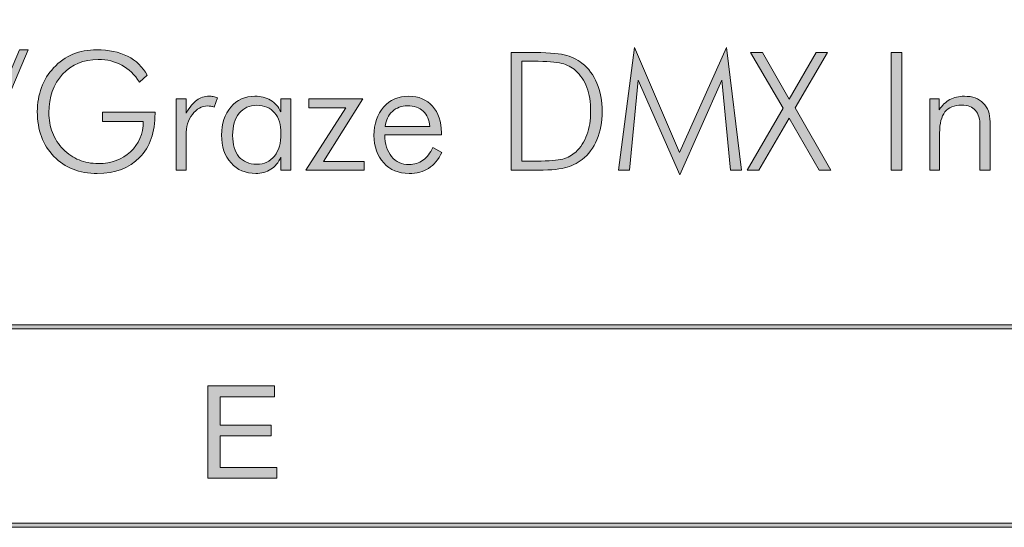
# Model space of a CAD drawing. Header units: inches. Extents: x 0.54 to 10.46, y 0.74 to 7.76.
# Tile 33 of 78: x 9.19 to 10.02, y 0.74 to 1.17. Entities that reach past the tile are written whole.
import ezdxf

# ---------------------------------------------------------------- set-up
doc = ezdxf.new("R2010")
doc.units = ezdxf.units.IN
doc.header["$MEASUREMENT"] = 0
doc.layers.add('BG', color=7, linetype='Continuous')

# ---------------------------------------------------------------- blocks, each defined once
blk = doc.blocks.new('block 3')
at = {"layer": 'BG', "true_color": 0xffffff}
h = blk.add_hatch(color=7, dxfattribs=at)
h.dxf.hatch_style = 2
edge = h.paths.add_edge_path()
edge.add_spline(control_points=[(10.29599, 0.90612), (10.29599, 0.90612), (0.87112, 0.90612), (0.87112, 0.90612), (0.87016, 0.90612), (0.86938, 0.90689), (0.86938, 0.90785), (0.86938, 0.90785), (0.86938, 7.59215), (0.86938, 7.59215), (0.86938, 7.59311), (0.87016, 7.59389), (0.87112, 7.59389), (0.87112, 7.59389), (10.29599, 7.59389), (10.29599, 7.59389), (10.29696, 7.59389), (10.29773, 7.59311), (10.29773, 7.59215), (10.29773, 7.59215), (10.29773, 0.90785), (10.29773, 0.90785), (10.29773, 0.90689), (10.29696, 0.90612), (10.29599, 0.90612)], knot_values=[0, 0, 0, 0, 1, 1, 1, 2, 2, 2, 3, 3, 3, 4, 4, 4, 5, 5, 5, 6, 6, 6, 7, 7, 7, 8, 8, 8, 8], degree=3, periodic=1)
h.paths.add_polyline_path([(0.87286, 0.90959), (10.29426, 0.90959), (10.29426, 7.59042), (0.87286, 7.59042)])
at = {"layer": 'BG', "lineweight": 0}
blk.add_lwpolyline([(0.87286, 0.90959), (10.29426, 0.90959), (10.29426, 7.59042), (0.87286, 7.59042), (0.87286, 0.90959)], dxfattribs=at)
blk.add_open_spline([(10.29599, 0.90612), (10.29599, 0.90612), (0.87112, 0.90612), (0.87112, 0.90612), (0.87016, 0.90612), (0.86938, 0.90689), (0.86938, 0.90785), (0.86938, 0.90785), (0.86938, 7.59215), (0.86938, 7.59215), (0.86938, 7.59311), (0.87016, 7.59389), (0.87112, 7.59389), (0.87112, 7.59389), (10.29599, 7.59389), (10.29599, 7.59389), (10.29696, 7.59389), (10.29773, 7.59311), (10.29773, 7.59215), (10.29773, 7.59215), (10.29773, 0.90785), (10.29773, 0.90785), (10.29773, 0.90689), (10.29696, 0.90612), (10.29599, 0.90612)], degree=3, knots=[0, 0, 0, 0, 1, 1, 1, 2, 2, 2, 3, 3, 3, 4, 4, 4, 5, 5, 5, 6, 6, 6, 7, 7, 7, 8, 8, 8, 8], dxfattribs=at)
blk = doc.blocks.new('block 2')
at = {"layer": 'BG'}
blk.add_blockref('block 3', (0, 0), dxfattribs=at)
blk = doc.blocks.new('block 59')
at = {"layer": 'BG', "true_color": 0xffffff}
h = blk.add_hatch(color=7, dxfattribs=at)
h.dxf.hatch_style = 2
h.paths.add_polyline_path([(9.35019, 0.78026), (9.35019, 0.85809), (9.40647, 0.85809), (9.40647, 0.84891), (9.36049, 0.84891), (9.36049, 0.82508), (9.40355, 0.82508), (9.40355, 0.81593), (9.36049, 0.81593), (9.36049, 0.78945), (9.40827, 0.78945), (9.40827, 0.78026)])
at = {"layer": 'BG', "lineweight": 0}
blk.add_lwpolyline([(9.35019, 0.78026), (9.35019, 0.85809), (9.40647, 0.85809), (9.40647, 0.84891), (9.36049, 0.84891), (9.36049, 0.82508), (9.40355, 0.82508), (9.40355, 0.81593), (9.36049, 0.81593), (9.36049, 0.78945), (9.40827, 0.78945), (9.40827, 0.78026), (9.35019, 0.78026)], dxfattribs=at)
blk = doc.blocks.new('block 58')
at = {"layer": 'BG'}
blk.add_blockref('block 59', (0, 0), dxfattribs=at)
blk = doc.blocks.new('block 69')
at = {"layer": 'BG', "true_color": 0xffffff}
h = blk.add_hatch(color=7, dxfattribs=at)
h.dxf.hatch_style = 2
edge = h.paths.add_edge_path()
edge.add_spline(control_points=[(10.46309, 0.739), (10.46309, 0.739), (0.53691, 0.739), (0.53691, 0.739), (0.53595, 0.739), (0.53517, 0.73978), (0.53517, 0.74074), (0.53517, 0.74074), (0.53517, 7.75926), (0.53517, 7.75926), (0.53517, 7.76022), (0.53595, 7.761), (0.53691, 7.761), (0.53691, 7.761), (10.46309, 7.761), (10.46309, 7.761), (10.46406, 7.761), (10.46483, 7.76022), (10.46483, 7.75926), (10.46483, 7.75926), (10.46483, 0.74074), (10.46483, 0.74074), (10.46483, 0.73978), (10.46406, 0.739), (10.46309, 0.739)], knot_values=[0, 0, 0, 0, 1, 1, 1, 2, 2, 2, 3, 3, 3, 4, 4, 4, 5, 5, 5, 6, 6, 6, 7, 7, 7, 8, 8, 8, 8], degree=3, periodic=1)
h.paths.add_polyline_path([(0.53864, 0.74248), (10.46136, 0.74248), (10.46136, 7.75752), (0.53864, 7.75752)])
at = {"layer": 'BG', "lineweight": 0}
blk.add_lwpolyline([(0.53864, 0.74248), (10.46136, 0.74248), (10.46136, 7.75752), (0.53864, 7.75752), (0.53864, 0.74248)], dxfattribs=at)
blk.add_open_spline([(10.46309, 0.739), (10.46309, 0.739), (0.53691, 0.739), (0.53691, 0.739), (0.53595, 0.739), (0.53517, 0.73978), (0.53517, 0.74074), (0.53517, 0.74074), (0.53517, 7.75926), (0.53517, 7.75926), (0.53517, 7.76022), (0.53595, 7.761), (0.53691, 7.761), (0.53691, 7.761), (10.46309, 7.761), (10.46309, 7.761), (10.46406, 7.761), (10.46483, 7.76022), (10.46483, 7.75926), (10.46483, 7.75926), (10.46483, 0.74074), (10.46483, 0.74074), (10.46483, 0.73978), (10.46406, 0.739), (10.46309, 0.739)], degree=3, knots=[0, 0, 0, 0, 1, 1, 1, 2, 2, 2, 3, 3, 3, 4, 4, 4, 5, 5, 5, 6, 6, 6, 7, 7, 7, 8, 8, 8, 8], dxfattribs=at)
blk = doc.blocks.new('block 68')
at = {"layer": 'BG'}
blk.add_blockref('block 69', (0, 0), dxfattribs=at)
blk = doc.blocks.new('block 123')
at = {"layer": 'BG', "true_color": 0xffffff}
h = blk.add_hatch(color=7, dxfattribs=at)
h.dxf.hatch_style = 2
h.paths.add_polyline_path([(9.19164, 1.14114), (9.19896, 1.14114), (9.1504, 1.02673), (9.14301, 1.02673)])
h = blk.add_hatch(color=7, dxfattribs=at)
h.dxf.hatch_style = 2
edge = h.paths.add_edge_path()
edge.add_spline(control_points=[(9.29268, 1.11395), (9.28866, 1.12019), (9.2837, 1.12491), (9.27783, 1.12812), (9.27196, 1.13133), (9.26533, 1.13293), (9.25796, 1.13293), (9.24566, 1.13293), (9.23565, 1.12877), (9.22792, 1.12046), (9.22019, 1.11214), (9.21632, 1.10136), (9.21632, 1.08811), (9.21632, 1.08218), (9.21735, 1.07661), (9.21941, 1.07136), (9.22146, 1.06611), (9.22446, 1.06146), (9.22839, 1.05739), (9.23237, 1.05336), (9.23683, 1.05035), (9.24175, 1.04833), (9.24668, 1.04632), (9.25209, 1.04532), (9.25796, 1.04532), (9.26908, 1.04532), (9.27814, 1.0486), (9.28512, 1.05515), (9.29211, 1.0617), (9.29569, 1.07027), (9.29587, 1.08085), (9.29587, 1.08085), (9.26162, 1.08085), (9.26162, 1.08085), (9.26162, 1.08085), (9.26162, 1.08865), (9.26162, 1.08865), (9.26162, 1.08865), (9.30577, 1.08865), (9.30577, 1.08865), (9.30577, 1.08865), (9.30577, 1.08757), (9.30577, 1.08757), (9.30577, 1.07174), (9.30146, 1.05935), (9.29282, 1.0504), (9.28418, 1.04145), (9.2723, 1.03697), (9.25715, 1.03697), (9.24209, 1.03697), (9.22991, 1.04176), (9.22059, 1.05135), (9.21128, 1.06094), (9.20662, 1.0735), (9.20662, 1.08906), (9.20662, 1.0962), (9.2078, 1.10295), (9.21015, 1.10931), (9.2125, 1.11565), (9.21589, 1.12118), (9.22032, 1.12588), (9.22511, 1.131), (9.23054, 1.13481), (9.23656, 1.13734), (9.24261, 1.13988), (9.24932, 1.14114), (9.25674, 1.14114), (9.26682, 1.14114), (9.27546, 1.13932), (9.28265, 1.13567), (9.28984, 1.13204), (9.29537, 1.1267), (9.29926, 1.11964), (9.29926, 1.11964), (9.29268, 1.11395), (9.29268, 1.11395)], knot_values=[0, 0, 0, 0, 1, 1, 1, 2, 2, 2, 3, 3, 3, 4, 4, 4, 5, 5, 5, 6, 6, 6, 7, 7, 7, 8, 8, 8, 9, 9, 9, 10, 10, 10, 11, 11, 11, 12, 12, 12, 13, 13, 13, 14, 14, 14, 15, 15, 15, 16, 16, 16, 17, 17, 17, 18, 18, 18, 19, 19, 19, 20, 20, 20, 21, 21, 21, 22, 22, 22, 23, 23, 23, 24, 24, 24, 25, 25, 25, 25], degree=3, periodic=1)
h = blk.add_hatch(color=7, dxfattribs=at)
h.dxf.hatch_style = 2
edge = h.paths.add_edge_path()
edge.add_spline(control_points=[(9.60559, 1.03962), (9.60559, 1.03962), (9.60559, 1.1389), (9.60559, 1.1389), (9.60559, 1.1389), (9.62105, 1.1389), (9.62105, 1.1389), (9.63485, 1.1389), (9.64463, 1.13822), (9.65042, 1.13687), (9.65621, 1.13551), (9.66117, 1.13318), (9.66534, 1.12988), (9.67086, 1.1255), (9.67506, 1.11985), (9.67795, 1.11293), (9.68084, 1.10601), (9.68229, 1.0981), (9.68229, 1.08919), (9.68229, 1.08028), (9.68084, 1.07236), (9.67795, 1.06542), (9.67506, 1.05849), (9.6709, 1.05294), (9.66547, 1.04877), (9.66117, 1.04548), (9.65628, 1.04312), (9.65076, 1.04172), (9.64524, 1.04032), (9.63635, 1.03962), (9.6241, 1.03962), (9.6241, 1.03962), (9.62105, 1.03962), (9.62105, 1.03962), (9.62105, 1.03962), (9.60559, 1.03962), (9.60559, 1.03962)], knot_values=[0, 0, 0, 0, 1, 1, 1, 2, 2, 2, 3, 3, 3, 4, 4, 4, 5, 5, 5, 6, 6, 6, 7, 7, 7, 8, 8, 8, 9, 9, 9, 10, 10, 10, 11, 11, 11, 12, 12, 12, 12], degree=3, periodic=1)
edge = h.paths.add_edge_path()
edge.add_spline(control_points=[(9.61461, 1.04742), (9.61461, 1.04742), (9.62729, 1.04742), (9.62729, 1.04742), (9.63756, 1.04742), (9.64483, 1.048), (9.64913, 1.04914), (9.65343, 1.05031), (9.65706, 1.05226), (9.66005, 1.05501), (9.66421, 1.05891), (9.66734, 1.06373), (9.66947, 1.06953), (9.6716, 1.07532), (9.67266, 1.08191), (9.67266, 1.08933), (9.67266, 1.09692), (9.67159, 1.10361), (9.66945, 1.1094), (9.66729, 1.11519), (9.66412, 1.11994), (9.65991, 1.12364), (9.65675, 1.12649), (9.65289, 1.1285), (9.64832, 1.12968), (9.64374, 1.13086), (9.63577, 1.13144), (9.62438, 1.13144), (9.62438, 1.13144), (9.62268, 1.13144), (9.62268, 1.13144), (9.62268, 1.13144), (9.61461, 1.13144), (9.61461, 1.13144), (9.61461, 1.13144), (9.61461, 1.04742), (9.61461, 1.04742)], knot_values=[0, 0, 0, 0, 1, 1, 1, 2, 2, 2, 3, 3, 3, 4, 4, 4, 5, 5, 5, 6, 6, 6, 7, 7, 7, 8, 8, 8, 9, 9, 9, 10, 10, 10, 11, 11, 11, 12, 12, 12, 12], degree=3, periodic=1)
h = blk.add_hatch(color=7, dxfattribs=at)
h.dxf.hatch_style = 2
h.paths.add_polyline_path([(9.74767, 1.03575), (9.71281, 1.11544), (9.70528, 1.03962), (9.69599, 1.03962), (9.70949, 1.14311), (9.74753, 1.05474), (9.787, 1.14311), (9.79975, 1.03962), (9.79046, 1.03962), (9.78307, 1.11544)])
h = blk.add_hatch(color=7, dxfattribs=at)
h.dxf.hatch_style = 2
h.paths.add_polyline_path([(9.81433, 1.03962), (9.80443, 1.03962), (9.83474, 1.09184), (9.80735, 1.1389), (9.81752, 1.1389), (9.8399, 1.0995), (9.86248, 1.1389), (9.87225, 1.1389), (9.84485, 1.09211), (9.87503, 1.03962), (9.86499, 1.03962), (9.83976, 1.08363)])
h = blk.add_hatch(color=7, dxfattribs=at)
h.dxf.hatch_style = 2
h.paths.add_polyline_path([(9.92569, 1.03962), (9.92569, 1.1389), (9.93471, 1.1389), (9.93471, 1.03962)])
h = blk.add_hatch(color=7, dxfattribs=at)
h.dxf.hatch_style = 2
edge = h.paths.add_edge_path()
edge.add_spline(control_points=[(9.33188, 1.0877), (9.33496, 1.0929), (9.33797, 1.09658), (9.34093, 1.09875), (9.3439, 1.10093), (9.34734, 1.10201), (9.35128, 1.10201), (9.35246, 1.10201), (9.35364, 1.1019), (9.35484, 1.10167), (9.35604, 1.10144), (9.35722, 1.10113), (9.3584, 1.10072), (9.3584, 1.10072), (9.35569, 1.09285), (9.35569, 1.09285), (9.35478, 1.09313), (9.35384, 1.09336), (9.35286, 1.09353), (9.3519, 1.09371), (9.35097, 1.0938), (9.35006, 1.0938), (9.34504, 1.0938), (9.34075, 1.09146), (9.33721, 1.08675), (9.33366, 1.08204), (9.33188, 1.0762), (9.33188, 1.06919), (9.33188, 1.06919), (9.33188, 1.03962), (9.33188, 1.03962), (9.33188, 1.03962), (9.32354, 1.03962), (9.32354, 1.03962), (9.32354, 1.03962), (9.32354, 1.09977), (9.32354, 1.09977), (9.32354, 1.09977), (9.33188, 1.09977), (9.33188, 1.09977), (9.33188, 1.09977), (9.33188, 1.0877), (9.33188, 1.0877)], knot_values=[0, 0, 0, 0, 1, 1, 1, 2, 2, 2, 3, 3, 3, 4, 4, 4, 5, 5, 5, 6, 6, 6, 7, 7, 7, 8, 8, 8, 9, 9, 9, 10, 10, 10, 11, 11, 11, 12, 12, 12, 13, 13, 13, 14, 14, 14, 14], degree=3, periodic=1)
h = blk.add_hatch(color=7, dxfattribs=at)
h.dxf.hatch_style = 2
edge = h.paths.add_edge_path()
edge.add_spline(control_points=[(9.4117, 1.03962), (9.4117, 1.03962), (9.4117, 1.0506), (9.4117, 1.0506), (9.40971, 1.04617), (9.40691, 1.04279), (9.40333, 1.04046), (9.39973, 1.03814), (9.39549, 1.03697), (9.39061, 1.03697), (9.38197, 1.03697), (9.37503, 1.03993), (9.36975, 1.04586), (9.36449, 1.05178), (9.36186, 1.0596), (9.36186, 1.06932), (9.36186, 1.07895), (9.36446, 1.08681), (9.36966, 1.0929), (9.37485, 1.09897), (9.38156, 1.10201), (9.3898, 1.10201), (9.39491, 1.10201), (9.39932, 1.1009), (9.40306, 1.09865), (9.40678, 1.09642), (9.40967, 1.09313), (9.4117, 1.08879), (9.4117, 1.08879), (9.4117, 1.09977), (9.4117, 1.09977), (9.4117, 1.09977), (9.42004, 1.09977), (9.42004, 1.09977), (9.42004, 1.09977), (9.42004, 1.03962), (9.42004, 1.03962), (9.42004, 1.03962), (9.4117, 1.03962), (9.4117, 1.03962)], knot_values=[0, 0, 0, 0, 1, 1, 1, 2, 2, 2, 3, 3, 3, 4, 4, 4, 5, 5, 5, 6, 6, 6, 7, 7, 7, 8, 8, 8, 9, 9, 9, 10, 10, 10, 11, 11, 11, 12, 12, 12, 13, 13, 13, 13], degree=3, periodic=1)
edge = h.paths.add_edge_path()
edge.add_spline(control_points=[(9.37115, 1.06905), (9.37115, 1.06128), (9.3729, 1.05528), (9.3764, 1.05108), (9.37991, 1.04688), (9.38491, 1.04477), (9.39143, 1.04477), (9.39776, 1.04477), (9.40274, 1.04706), (9.40637, 1.05166), (9.41002, 1.05625), (9.41184, 1.06257), (9.41184, 1.07061), (9.41184, 1.07798), (9.41003, 1.08378), (9.40641, 1.08801), (9.40279, 1.09223), (9.39784, 1.09435), (9.39156, 1.09435), (9.38528, 1.09435), (9.3803, 1.0921), (9.37664, 1.08761), (9.37298, 1.0831), (9.37115, 1.07692), (9.37115, 1.06905)], knot_values=[0, 0, 0, 0, 1, 1, 1, 2, 2, 2, 3, 3, 3, 4, 4, 4, 5, 5, 5, 6, 6, 6, 7, 7, 7, 8, 8, 8, 8], degree=3, periodic=1)
h = blk.add_hatch(color=7, dxfattribs=at)
h.dxf.hatch_style = 2
h.paths.add_polyline_path([(9.43286, 1.03962), (9.46643, 1.09224), (9.43517, 1.09224), (9.43517, 1.09977), (9.48088, 1.09977), (9.44758, 1.04715), (9.48183, 1.04715), (9.48183, 1.03962)])
h = blk.add_hatch(color=7, dxfattribs=at)
h.dxf.hatch_style = 2
edge = h.paths.add_edge_path()
edge.add_spline(control_points=[(9.547, 1.06946), (9.547, 1.06946), (9.49919, 1.06946), (9.49919, 1.06946), (9.49942, 1.06169), (9.50136, 1.05558), (9.50502, 1.05115), (9.50868, 1.04671), (9.51359, 1.0445), (9.51973, 1.0445), (9.52417, 1.0445), (9.52805, 1.04569), (9.5314, 1.0481), (9.53475, 1.0505), (9.53753, 1.0541), (9.53974, 1.05895), (9.53974, 1.05895), (9.5474, 1.05474), (9.5474, 1.05474), (9.54433, 1.04864), (9.54057, 1.04415), (9.53612, 1.04127), (9.53166, 1.03841), (9.5262, 1.03697), (9.51973, 1.03697), (9.51092, 1.03697), (9.50378, 1.03992), (9.49833, 1.04583), (9.49289, 1.05172), (9.49017, 1.05946), (9.49017, 1.06905), (9.49017, 1.07891), (9.49287, 1.08686), (9.49828, 1.09292), (9.50368, 1.09899), (9.51074, 1.10201), (9.51946, 1.10201), (9.52778, 1.10201), (9.53445, 1.09922), (9.53947, 1.09363), (9.54449, 1.08805), (9.547, 1.08061), (9.547, 1.07129), (9.547, 1.07129), (9.547, 1.06946), (9.547, 1.06946)], knot_values=[0, 0, 0, 0, 1, 1, 1, 2, 2, 2, 3, 3, 3, 4, 4, 4, 5, 5, 5, 6, 6, 6, 7, 7, 7, 8, 8, 8, 9, 9, 9, 10, 10, 10, 11, 11, 11, 12, 12, 12, 13, 13, 13, 14, 14, 14, 15, 15, 15, 15], degree=3, periodic=1)
edge = h.paths.add_edge_path()
edge.add_spline(control_points=[(9.5371, 1.07658), (9.53669, 1.0821), (9.53486, 1.08637), (9.5316, 1.0894), (9.52835, 1.09242), (9.52394, 1.09394), (9.51838, 1.09394), (9.51332, 1.09394), (9.50907, 1.09235), (9.50566, 1.08919), (9.50225, 1.08603), (9.50027, 1.08183), (9.49973, 1.07658), (9.49973, 1.07658), (9.5371, 1.07658), (9.5371, 1.07658)], knot_values=[0, 0, 0, 0, 1, 1, 1, 2, 2, 2, 3, 3, 3, 4, 4, 4, 5, 5, 5, 5], degree=3, periodic=1)
h = blk.add_hatch(color=7, dxfattribs=at)
h.dxf.hatch_style = 2
edge = h.paths.add_edge_path()
edge.add_spline(control_points=[(9.95824, 1.03962), (9.95824, 1.03962), (9.95824, 1.09977), (9.95824, 1.09977), (9.95824, 1.09977), (9.96617, 1.09977), (9.96617, 1.09977), (9.96617, 1.09977), (9.96617, 1.09048), (9.96617, 1.09048), (9.96861, 1.09432), (9.97161, 1.09721), (9.97517, 1.09913), (9.97871, 1.10105), (9.98279, 1.10201), (9.9874, 1.10201), (9.99422, 1.10201), (9.99954, 1.10011), (10.00334, 1.09631), (10.00713, 1.09252), (10.00903, 1.08723), (10.00903, 1.08044), (10.00903, 1.08044), (10.00903, 1.03962), (10.00903, 1.03962), (10.00903, 1.03962), (10.00056, 1.03962), (10.00056, 1.03962), (10.00056, 1.03962), (10.00056, 1.07671), (10.00056, 1.07671), (10.00056, 1.08272), (9.99931, 1.0872), (9.99679, 1.0901), (9.99429, 1.09303), (9.99041, 1.09448), (9.98516, 1.09448), (9.97879, 1.09448), (9.97409, 1.0926), (9.9711, 1.08883), (9.96809, 1.08504), (9.96658, 1.07912), (9.96658, 1.07102), (9.96658, 1.07102), (9.96658, 1.03962), (9.96658, 1.03962), (9.96658, 1.03962), (9.95824, 1.03962), (9.95824, 1.03962)], knot_values=[0, 0, 0, 0, 1, 1, 1, 2, 2, 2, 3, 3, 3, 4, 4, 4, 5, 5, 5, 6, 6, 6, 7, 7, 7, 8, 8, 8, 9, 9, 9, 10, 10, 10, 11, 11, 11, 12, 12, 12, 13, 13, 13, 14, 14, 14, 15, 15, 15, 16, 16, 16, 16], degree=3, periodic=1)
at = {"layer": 'BG', "lineweight": 0}
for points in [[(9.19164, 1.14114), (9.19896, 1.14114), (9.1504, 1.02673), (9.14301, 1.02673), (9.19164, 1.14114)], [(9.74767, 1.03575), (9.71281, 1.11544), (9.70528, 1.03962), (9.69599, 1.03962), (9.70949, 1.14311), (9.74753, 1.05474), (9.787, 1.14311), (9.79975, 1.03962), (9.79046, 1.03962), (9.78307, 1.11544), (9.74767, 1.03575)], [(9.81433, 1.03962), (9.80443, 1.03962), (9.83474, 1.09184), (9.80735, 1.1389), (9.81752, 1.1389), (9.8399, 1.0995), (9.86248, 1.1389), (9.87225, 1.1389), (9.84485, 1.09211), (9.87503, 1.03962), (9.86499, 1.03962), (9.83976, 1.08363), (9.81433, 1.03962)], [(9.92569, 1.03962), (9.92569, 1.1389), (9.93471, 1.1389), (9.93471, 1.03962), (9.92569, 1.03962)], [(9.43286, 1.03962), (9.46643, 1.09224), (9.43517, 1.09224), (9.43517, 1.09977), (9.48088, 1.09977), (9.44758, 1.04715), (9.48183, 1.04715), (9.48183, 1.03962), (9.43286, 1.03962)]]:
    blk.add_lwpolyline(points, dxfattribs=at)
for points, knots in [([(9.29268, 1.11395), (9.28866, 1.12019), (9.2837, 1.12491), (9.27783, 1.12812), (9.27196, 1.13133), (9.26533, 1.13293), (9.25796, 1.13293), (9.24566, 1.13293), (9.23565, 1.12877), (9.22792, 1.12046), (9.22019, 1.11214), (9.21632, 1.10136), (9.21632, 1.08811), (9.21632, 1.08218), (9.21735, 1.07661), (9.21941, 1.07136), (9.22146, 1.06611), (9.22446, 1.06146), (9.22839, 1.05739), (9.23237, 1.05336), (9.23683, 1.05035), (9.24175, 1.04833), (9.24668, 1.04632), (9.25209, 1.04532), (9.25796, 1.04532), (9.26908, 1.04532), (9.27814, 1.0486), (9.28512, 1.05515), (9.29211, 1.0617), (9.29569, 1.07027), (9.29587, 1.08085), (9.29587, 1.08085), (9.26162, 1.08085), (9.26162, 1.08085), (9.26162, 1.08085), (9.26162, 1.08865), (9.26162, 1.08865), (9.26162, 1.08865), (9.30577, 1.08865), (9.30577, 1.08865), (9.30577, 1.08865), (9.30577, 1.08757), (9.30577, 1.08757), (9.30577, 1.07174), (9.30146, 1.05935), (9.29282, 1.0504), (9.28418, 1.04145), (9.2723, 1.03697), (9.25715, 1.03697), (9.24209, 1.03697), (9.22991, 1.04176), (9.22059, 1.05135), (9.21128, 1.06094), (9.20662, 1.0735), (9.20662, 1.08906), (9.20662, 1.0962), (9.2078, 1.10295), (9.21015, 1.10931), (9.2125, 1.11565), (9.21589, 1.12118), (9.22032, 1.12588), (9.22511, 1.131), (9.23054, 1.13481), (9.23656, 1.13734), (9.24261, 1.13988), (9.24932, 1.14114), (9.25674, 1.14114), (9.26682, 1.14114), (9.27546, 1.13932), (9.28265, 1.13567), (9.28984, 1.13204), (9.29537, 1.1267), (9.29926, 1.11964), (9.29926, 1.11964), (9.29268, 1.11395), (9.29268, 1.11395)], [0, 0, 0, 0, 1, 1, 1, 2, 2, 2, 3, 3, 3, 4, 4, 4, 5, 5, 5, 6, 6, 6, 7, 7, 7, 8, 8, 8, 9, 9, 9, 10, 10, 10, 11, 11, 11, 12, 12, 12, 13, 13, 13, 14, 14, 14, 15, 15, 15, 16, 16, 16, 17, 17, 17, 18, 18, 18, 19, 19, 19, 20, 20, 20, 21, 21, 21, 22, 22, 22, 23, 23, 23, 24, 24, 24, 25, 25, 25, 25]), ([(9.60559, 1.03962), (9.60559, 1.03962), (9.60559, 1.1389), (9.60559, 1.1389), (9.60559, 1.1389), (9.62105, 1.1389), (9.62105, 1.1389), (9.63485, 1.1389), (9.64463, 1.13822), (9.65042, 1.13687), (9.65621, 1.13551), (9.66117, 1.13318), (9.66534, 1.12988), (9.67086, 1.1255), (9.67506, 1.11985), (9.67795, 1.11293), (9.68084, 1.10601), (9.68229, 1.0981), (9.68229, 1.08919), (9.68229, 1.08028), (9.68084, 1.07236), (9.67795, 1.06542), (9.67506, 1.05849), (9.6709, 1.05294), (9.66547, 1.04877), (9.66117, 1.04548), (9.65628, 1.04312), (9.65076, 1.04172), (9.64524, 1.04032), (9.63635, 1.03962), (9.6241, 1.03962), (9.6241, 1.03962), (9.62105, 1.03962), (9.62105, 1.03962), (9.62105, 1.03962), (9.60559, 1.03962), (9.60559, 1.03962)], [0, 0, 0, 0, 1, 1, 1, 2, 2, 2, 3, 3, 3, 4, 4, 4, 5, 5, 5, 6, 6, 6, 7, 7, 7, 8, 8, 8, 9, 9, 9, 10, 10, 10, 11, 11, 11, 12, 12, 12, 12]), ([(9.61461, 1.04742), (9.61461, 1.04742), (9.62729, 1.04742), (9.62729, 1.04742), (9.63756, 1.04742), (9.64483, 1.048), (9.64913, 1.04914), (9.65343, 1.05031), (9.65706, 1.05226), (9.66005, 1.05501), (9.66421, 1.05891), (9.66734, 1.06373), (9.66947, 1.06953), (9.6716, 1.07532), (9.67266, 1.08191), (9.67266, 1.08933), (9.67266, 1.09692), (9.67159, 1.10361), (9.66945, 1.1094), (9.66729, 1.11519), (9.66412, 1.11994), (9.65991, 1.12364), (9.65675, 1.12649), (9.65289, 1.1285), (9.64832, 1.12968), (9.64374, 1.13086), (9.63577, 1.13144), (9.62438, 1.13144), (9.62438, 1.13144), (9.62268, 1.13144), (9.62268, 1.13144), (9.62268, 1.13144), (9.61461, 1.13144), (9.61461, 1.13144), (9.61461, 1.13144), (9.61461, 1.04742), (9.61461, 1.04742)], [0, 0, 0, 0, 1, 1, 1, 2, 2, 2, 3, 3, 3, 4, 4, 4, 5, 5, 5, 6, 6, 6, 7, 7, 7, 8, 8, 8, 9, 9, 9, 10, 10, 10, 11, 11, 11, 12, 12, 12, 12]), ([(9.33188, 1.0877), (9.33496, 1.0929), (9.33797, 1.09658), (9.34093, 1.09875), (9.3439, 1.10093), (9.34734, 1.10201), (9.35128, 1.10201), (9.35246, 1.10201), (9.35364, 1.1019), (9.35484, 1.10167), (9.35604, 1.10144), (9.35722, 1.10113), (9.3584, 1.10072), (9.3584, 1.10072), (9.35569, 1.09285), (9.35569, 1.09285), (9.35478, 1.09313), (9.35384, 1.09336), (9.35286, 1.09353), (9.3519, 1.09371), (9.35097, 1.0938), (9.35006, 1.0938), (9.34504, 1.0938), (9.34075, 1.09146), (9.33721, 1.08675), (9.33366, 1.08204), (9.33188, 1.0762), (9.33188, 1.06919), (9.33188, 1.06919), (9.33188, 1.03962), (9.33188, 1.03962), (9.33188, 1.03962), (9.32354, 1.03962), (9.32354, 1.03962), (9.32354, 1.03962), (9.32354, 1.09977), (9.32354, 1.09977), (9.32354, 1.09977), (9.33188, 1.09977), (9.33188, 1.09977), (9.33188, 1.09977), (9.33188, 1.0877), (9.33188, 1.0877)], [0, 0, 0, 0, 1, 1, 1, 2, 2, 2, 3, 3, 3, 4, 4, 4, 5, 5, 5, 6, 6, 6, 7, 7, 7, 8, 8, 8, 9, 9, 9, 10, 10, 10, 11, 11, 11, 12, 12, 12, 13, 13, 13, 14, 14, 14, 14]), ([(9.4117, 1.03962), (9.4117, 1.03962), (9.4117, 1.0506), (9.4117, 1.0506), (9.40971, 1.04617), (9.40691, 1.04279), (9.40333, 1.04046), (9.39973, 1.03814), (9.39549, 1.03697), (9.39061, 1.03697), (9.38197, 1.03697), (9.37503, 1.03993), (9.36975, 1.04586), (9.36449, 1.05178), (9.36186, 1.0596), (9.36186, 1.06932), (9.36186, 1.07895), (9.36446, 1.08681), (9.36966, 1.0929), (9.37485, 1.09897), (9.38156, 1.10201), (9.3898, 1.10201), (9.39491, 1.10201), (9.39932, 1.1009), (9.40306, 1.09865), (9.40678, 1.09642), (9.40967, 1.09313), (9.4117, 1.08879), (9.4117, 1.08879), (9.4117, 1.09977), (9.4117, 1.09977), (9.4117, 1.09977), (9.42004, 1.09977), (9.42004, 1.09977), (9.42004, 1.09977), (9.42004, 1.03962), (9.42004, 1.03962), (9.42004, 1.03962), (9.4117, 1.03962), (9.4117, 1.03962)], [0, 0, 0, 0, 1, 1, 1, 2, 2, 2, 3, 3, 3, 4, 4, 4, 5, 5, 5, 6, 6, 6, 7, 7, 7, 8, 8, 8, 9, 9, 9, 10, 10, 10, 11, 11, 11, 12, 12, 12, 13, 13, 13, 13]), ([(9.547, 1.06946), (9.547, 1.06946), (9.49919, 1.06946), (9.49919, 1.06946), (9.49942, 1.06169), (9.50136, 1.05558), (9.50502, 1.05115), (9.50868, 1.04671), (9.51359, 1.0445), (9.51973, 1.0445), (9.52417, 1.0445), (9.52805, 1.04569), (9.5314, 1.0481), (9.53475, 1.0505), (9.53753, 1.0541), (9.53974, 1.05895), (9.53974, 1.05895), (9.5474, 1.05474), (9.5474, 1.05474), (9.54433, 1.04864), (9.54057, 1.04415), (9.53612, 1.04127), (9.53166, 1.03841), (9.5262, 1.03697), (9.51973, 1.03697), (9.51092, 1.03697), (9.50378, 1.03992), (9.49833, 1.04583), (9.49289, 1.05172), (9.49017, 1.05946), (9.49017, 1.06905), (9.49017, 1.07891), (9.49287, 1.08686), (9.49828, 1.09292), (9.50368, 1.09899), (9.51074, 1.10201), (9.51946, 1.10201), (9.52778, 1.10201), (9.53445, 1.09922), (9.53947, 1.09363), (9.54449, 1.08805), (9.547, 1.08061), (9.547, 1.07129), (9.547, 1.07129), (9.547, 1.06946), (9.547, 1.06946)], [0, 0, 0, 0, 1, 1, 1, 2, 2, 2, 3, 3, 3, 4, 4, 4, 5, 5, 5, 6, 6, 6, 7, 7, 7, 8, 8, 8, 9, 9, 9, 10, 10, 10, 11, 11, 11, 12, 12, 12, 13, 13, 13, 14, 14, 14, 15, 15, 15, 15]), ([(9.95824, 1.03962), (9.95824, 1.03962), (9.95824, 1.09977), (9.95824, 1.09977), (9.95824, 1.09977), (9.96617, 1.09977), (9.96617, 1.09977), (9.96617, 1.09977), (9.96617, 1.09048), (9.96617, 1.09048), (9.96861, 1.09432), (9.97161, 1.09721), (9.97517, 1.09913), (9.97871, 1.10105), (9.98279, 1.10201), (9.9874, 1.10201), (9.99422, 1.10201), (9.99954, 1.10011), (10.00334, 1.09631), (10.00713, 1.09252), (10.00903, 1.08723), (10.00903, 1.08044), (10.00903, 1.08044), (10.00903, 1.03962), (10.00903, 1.03962), (10.00903, 1.03962), (10.00056, 1.03962), (10.00056, 1.03962), (10.00056, 1.03962), (10.00056, 1.07671), (10.00056, 1.07671), (10.00056, 1.08272), (9.99931, 1.0872), (9.99679, 1.0901), (9.99429, 1.09303), (9.99041, 1.09448), (9.98516, 1.09448), (9.97879, 1.09448), (9.97409, 1.0926), (9.9711, 1.08883), (9.96809, 1.08504), (9.96658, 1.07912), (9.96658, 1.07102), (9.96658, 1.07102), (9.96658, 1.03962), (9.96658, 1.03962), (9.96658, 1.03962), (9.95824, 1.03962), (9.95824, 1.03962)], [0, 0, 0, 0, 1, 1, 1, 2, 2, 2, 3, 3, 3, 4, 4, 4, 5, 5, 5, 6, 6, 6, 7, 7, 7, 8, 8, 8, 9, 9, 9, 10, 10, 10, 11, 11, 11, 12, 12, 12, 13, 13, 13, 14, 14, 14, 15, 15, 15, 16, 16, 16, 16]), ([(9.37115, 1.06905), (9.37115, 1.06128), (9.3729, 1.05528), (9.3764, 1.05108), (9.37991, 1.04688), (9.38491, 1.04477), (9.39143, 1.04477), (9.39776, 1.04477), (9.40274, 1.04706), (9.40637, 1.05166), (9.41002, 1.05625), (9.41184, 1.06257), (9.41184, 1.07061), (9.41184, 1.07798), (9.41003, 1.08378), (9.40641, 1.08801), (9.40279, 1.09223), (9.39784, 1.09435), (9.39156, 1.09435), (9.38528, 1.09435), (9.3803, 1.0921), (9.37664, 1.08761), (9.37298, 1.0831), (9.37115, 1.07692), (9.37115, 1.06905)], [0, 0, 0, 0, 1, 1, 1, 2, 2, 2, 3, 3, 3, 4, 4, 4, 5, 5, 5, 6, 6, 6, 7, 7, 7, 8, 8, 8, 8]), ([(9.5371, 1.07658), (9.53669, 1.0821), (9.53486, 1.08637), (9.5316, 1.0894), (9.52835, 1.09242), (9.52394, 1.09394), (9.51838, 1.09394), (9.51332, 1.09394), (9.50907, 1.09235), (9.50566, 1.08919), (9.50225, 1.08603), (9.50027, 1.08183), (9.49973, 1.07658), (9.49973, 1.07658), (9.5371, 1.07658), (9.5371, 1.07658)], [0, 0, 0, 0, 1, 1, 1, 2, 2, 2, 3, 3, 3, 4, 4, 4, 5, 5, 5, 5])]:
    blk.add_open_spline(points, degree=3, knots=knots, dxfattribs=at)

msp = doc.modelspace()

# ---------------------------------------------------------------- block references
at = {"layer": 'BG'}
for name in ['block 68', 'block 2', 'block 123', 'block 58']:
    msp.add_blockref(name, (0, 0), dxfattribs=at)

doc.saveas('drawing.dxf')
